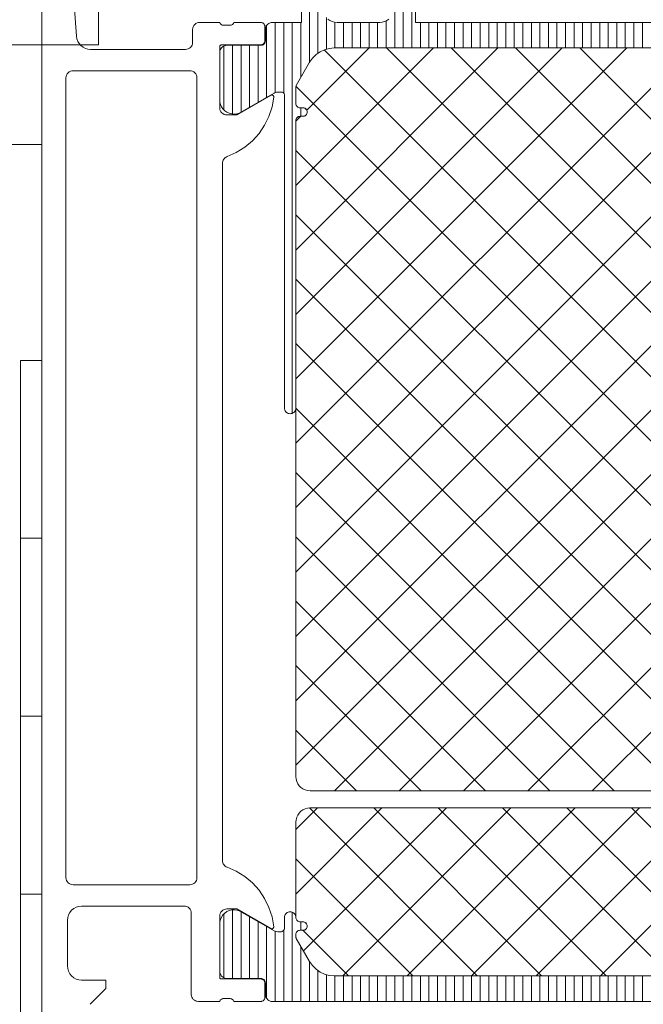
# Model space of a CAD drawing. Header units: metres. Extents: x 69 to 122.5, y -21.4 to -4.6.
# Tile 213 of 250: x 82.847 to 83.023, y -13.321 to -13.045. Entities that reach past the tile are written whole.
import ezdxf

# ---------------------------------------------------------------- set-up
doc = ezdxf.new("R2010")
doc.units = ezdxf.units.M
doc.header["$LTSCALE"] = 0.02
for name, color, linetype, lineweight in [('030_Sonnenschutzarbeiten-außen', 7, 'Continuous', 5), ('032_Metallarbeiten-Fenster', 7, 'Continuous', 5), ('Keine', 7, 'Continuous', 9)]:
    doc.layers.add(name, color=color, linetype=linetype, lineweight=lineweight)

msp = doc.modelspace()

# ---------------------------------------------------------------- linework, layer by layer
at = {"layer": '030_Sonnenschutzarbeiten-außen', "color": 7, "linetype": 'Continuous', "lineweight": 9}
msp.add_lwpolyline([(82.85346, -13.14041), (82.85346, -13.40139), (82.9321, -13.40139), (83.09346, -13.40139), (83.09346, -13.69877)], dxfattribs=at)
at = {"layer": '032_Metallarbeiten-Fenster', "color": 7, "lineweight": 9}
for p, q in [((82.86942, -13.03972), (82.86942, -13.05172)), ((82.86942, -13.05172), (82.83342, -13.05172)), ((82.8535, -13.07976), (82.85346, -13.05172)), ((82.83346, -13.07968), (82.8535, -13.07976))]:
    msp.add_line(p, q, dxfattribs=at)
at = {"layer": '032_Metallarbeiten-Fenster', "color": 7, "linetype": 'Continuous', "lineweight": 13}
for points in [[(82.85346, -13.32139), (82.85346, -12.82339)], [(82.86146, -13.02499), (82.86319, -13.04928), (82.86332, -13.05001), (82.86357, -13.05072), (82.86396, -13.05136), (82.86446, -13.05192), (82.86505, -13.05238), (82.86572, -13.05271), (82.86644, -13.05292), (82.86718, -13.05299), (82.89386, -13.05299), (82.89425, -13.05295), (82.89462, -13.05284), (82.89497, -13.05265), (82.89527, -13.05241), (82.89552, -13.0521), (82.89571, -13.05176), (82.89582, -13.05138), (82.89586, -13.05099), (82.89586, -13.04739), (82.8959, -13.047), (82.89601, -13.04663), (82.8962, -13.04628), (82.89644, -13.04598), (82.89675, -13.04573), (82.89709, -13.04554), (82.89747, -13.04543), (82.89786, -13.04539), (82.90346, -13.04539), (82.90352, -13.04556), (82.90361, -13.04571), (82.90372, -13.04584), (82.90385, -13.04596), (82.904, -13.04606), (82.90416, -13.04613), (82.90433, -13.04617), (82.90451, -13.04619), (82.90637, -13.04619), (82.90655, -13.04618), (82.90672, -13.04614), (82.90689, -13.04607), (82.90705, -13.04598), (82.90718, -13.04586), (82.9073, -13.04572), (82.90739, -13.04556), (82.90746, -13.04539), (82.91498, -13.04539), (82.91521, -13.04541), (82.91544, -13.04548), (82.91565, -13.04559), (82.91583, -13.04574), (82.91598, -13.04592), (82.91609, -13.04613), (82.91616, -13.04636), (82.91618, -13.04659), (82.91618, -13.05051), (82.91616, -13.05075), (82.91609, -13.05097), (82.91598, -13.05118), (82.91583, -13.05136), (82.91565, -13.05151), (82.91544, -13.05162), (82.91521, -13.05169), (82.91498, -13.05171), (82.90394, -13.05171), (82.90384, -13.05172), (82.90375, -13.05175), (82.90367, -13.05179), (82.9036, -13.05185), (82.90354, -13.05192), (82.90349, -13.05201), (82.90347, -13.0521), (82.90346, -13.05219), (82.90346, -13.06939), (82.9035, -13.06978), (82.90361, -13.07016), (82.9038, -13.0705), (82.90404, -13.07081), (82.90435, -13.07105), (82.90469, -13.07124), (82.90507, -13.07135), (82.90546, -13.07139), (82.90826, -13.07139), (82.91783, -13.06587), (82.91797, -13.06581), (82.91812, -13.06579), (82.91827, -13.06582), (82.91841, -13.06588), (82.91852, -13.06598), (82.9186, -13.06611), (82.91865, -13.06625), (82.91866, -13.0664), (82.91817, -13.06915), (82.91731, -13.07181), (82.91608, -13.07432), (82.91451, -13.07663), (82.91264, -13.07871), (82.9105, -13.0805), (82.90813, -13.08198), (82.90558, -13.08311), (82.9053, -13.08324), (82.90504, -13.0834), (82.90482, -13.08361), (82.90462, -13.08384), (82.90447, -13.08411), (82.90435, -13.08439), (82.90428, -13.08469), (82.90426, -13.08499), (82.90426, -13.28099), (82.90428, -13.2813), (82.90435, -13.28159), (82.90447, -13.28188), (82.90462, -13.28214), (82.90482, -13.28238), (82.90504, -13.28258), (82.9053, -13.28275), (82.90558, -13.28287), (82.90813, -13.284), (82.9105, -13.28548), (82.91264, -13.28727), (82.91451, -13.28935), (82.91608, -13.29166), (82.91731, -13.29417), (82.91817, -13.29683), (82.91866, -13.29958), (82.91865, -13.29973), (82.9186, -13.29988), (82.91852, -13.3), (82.91841, -13.3001), (82.91827, -13.30017), (82.91812, -13.30019), (82.91797, -13.30017), (82.91783, -13.30012), (82.90826, -13.29459), (82.90546, -13.29459), (82.90507, -13.29463), (82.90469, -13.29474), (82.90435, -13.29493), (82.90404, -13.29518), (82.9038, -13.29548), (82.90361, -13.29583), (82.9035, -13.2962), (82.90346, -13.29659), (82.90346, -13.31379), (82.90347, -13.31389), (82.90349, -13.31398), (82.90354, -13.31406), (82.9036, -13.31413), (82.90367, -13.31419), (82.90375, -13.31423), (82.90384, -13.31426), (82.90394, -13.31427), (82.91498, -13.31427), (82.91521, -13.31429), (82.91544, -13.31436), (82.91565, -13.31447), (82.91583, -13.31462), (82.91598, -13.3148), (82.91609, -13.31501), (82.91616, -13.31524), (82.91618, -13.31547), (82.91618, -13.31939), (82.91616, -13.31963), (82.91609, -13.31985), (82.91598, -13.32006), (82.91583, -13.32024), (82.91565, -13.32039), (82.91544, -13.3205), (82.91521, -13.32057), (82.91498, -13.32059), (82.90746, -13.32059), (82.9074, -13.32043), (82.90731, -13.32027), (82.9072, -13.32014), (82.90707, -13.32002), (82.90692, -13.31992), (82.90676, -13.31985), (82.90659, -13.31981), (82.90641, -13.31979), (82.90455, -13.31979), (82.90437, -13.3198), (82.90419, -13.31984), (82.90402, -13.31991), (82.90387, -13.32001), (82.90373, -13.32013), (82.90362, -13.32027), (82.90352, -13.32042), (82.90346, -13.32059), (82.89746, -13.32059), (82.89707, -13.32055), (82.89669, -13.32044), (82.89635, -13.32025), (82.89604, -13.32001), (82.8958, -13.3197), (82.89561, -13.31936), (82.8955, -13.31898), (82.89546, -13.31859), (82.89546, -13.29579), (82.89542, -13.2954), (82.89531, -13.29503), (82.89512, -13.29468), (82.89487, -13.29438), (82.89457, -13.29413), (82.89422, -13.29394), (82.89385, -13.29383), (82.89346, -13.29379), (82.86466, -13.29379), (82.86388, -13.29387), (82.86313, -13.2941), (82.86244, -13.29447), (82.86183, -13.29496), (82.86133, -13.29557), (82.86096, -13.29626), (82.86074, -13.29701), (82.86066, -13.29779), (82.86066, -13.31059), (82.86074, -13.31137), (82.86096, -13.31212), (82.86133, -13.31281), (82.86183, -13.31342), (82.86244, -13.31392), (82.86313, -13.31429), (82.86388, -13.31451), (82.86466, -13.31459), (82.87146, -13.31459), (82.87146, -13.31699), (82.86706, -13.32139)]]:
    msp.add_lwpolyline(points, dxfattribs=at)
for points in [[(82.89644, -13.04598), (82.8962, -13.04628), (82.8962, -13.04628)], [(82.89675, -13.04573), (82.89644, -13.04598), (82.89644, -13.04598), (82.89659, -13.04585)], [(82.89709, -13.04554), (82.89675, -13.04573), (82.89675, -13.04573), (82.89692, -13.04563)], [(82.89747, -13.04543), (82.89709, -13.04554), (82.89709, -13.04554)], [(82.89786, -13.04539), (82.89747, -13.04543), (82.89747, -13.04543)], [(82.91521, -13.04541), (82.91498, -13.04539), (82.91498, -13.04539), (82.9151, -13.0454)], [(82.91544, -13.04548), (82.91521, -13.04541), (82.91521, -13.04541)], [(82.91565, -13.04559), (82.91544, -13.04548), (82.91544, -13.04548), (82.91554, -13.04553)], [(82.91583, -13.04574), (82.91565, -13.04559), (82.91565, -13.04559)], [(82.91598, -13.04592), (82.91583, -13.04574), (82.91583, -13.04574), (82.91591, -13.04583)], [(82.91609, -13.04613), (82.91598, -13.04592), (82.91598, -13.04592)], [(82.91616, -13.04636), (82.91609, -13.04613), (82.91609, -13.04613), (82.91613, -13.04624)], [(82.8959, -13.047), (82.89586, -13.04739), (82.89586, -13.04739)], [(82.89601, -13.04663), (82.8959, -13.047), (82.8959, -13.047), (82.89594, -13.04681)], [(82.8962, -13.04628), (82.89601, -13.04663), (82.89601, -13.04663)], [(82.91618, -13.04659), (82.91616, -13.04636), (82.91616, -13.04636)], [(82.91498, -13.05171), (82.91521, -13.05169), (82.91521, -13.05169)], [(82.91521, -13.05169), (82.91544, -13.05162), (82.91544, -13.05162), (82.91533, -13.05166)], [(82.91544, -13.05162), (82.91565, -13.05151), (82.91565, -13.05151)], [(82.91565, -13.05151), (82.91583, -13.05136), (82.91583, -13.05136), (82.91574, -13.05144)], [(82.91583, -13.05136), (82.91598, -13.05118), (82.91598, -13.05118)], [(82.91598, -13.05118), (82.91609, -13.05097), (82.91609, -13.05097), (82.91604, -13.05108)], [(82.91609, -13.05097), (82.91616, -13.05075), (82.91616, -13.05075)], [(82.91616, -13.05075), (82.91618, -13.05051), (82.91618, -13.05051), (82.91617, -13.05063)], [(82.89706, -13.28579), (82.89706, -13.06099), (82.89702, -13.0606), (82.89691, -13.06023), (82.89672, -13.05988), (82.89647, -13.05958), (82.89617, -13.05933), (82.89582, -13.05914), (82.89545, -13.05903), (82.89506, -13.05899), (82.86226, -13.05899), (82.86187, -13.05903), (82.86149, -13.05914), (82.86115, -13.05933), (82.86084, -13.05958), (82.8606, -13.05988), (82.86041, -13.06023), (82.8603, -13.0606), (82.86026, -13.06099), (82.86026, -13.28579), (82.8603, -13.28618), (82.86041, -13.28656), (82.8606, -13.2869), (82.86084, -13.28721), (82.86115, -13.28745), (82.86149, -13.28764), (82.86187, -13.28775), (82.86226, -13.28779), (82.89506, -13.28779), (82.89545, -13.28775), (82.89582, -13.28764), (82.89617, -13.28745), (82.89647, -13.28721), (82.89672, -13.2869), (82.89691, -13.28656), (82.89702, -13.28618)], [(82.91797, -13.06581), (82.91783, -13.06587), (82.91783, -13.06587), (82.9179, -13.06583)], [(82.91812, -13.06579), (82.91797, -13.06581), (82.91797, -13.06581), (82.91804, -13.06579)], [(82.91827, -13.06582), (82.91812, -13.06579), (82.91812, -13.06579), (82.9182, -13.0658)], [(82.91817, -13.06915), (82.91866, -13.0664), (82.91866, -13.0664)], [(82.91841, -13.06588), (82.91827, -13.06582), (82.91827, -13.06582), (82.91834, -13.06584)], [(82.91852, -13.06598), (82.91841, -13.06588), (82.91841, -13.06588), (82.91847, -13.06593)], [(82.9186, -13.06611), (82.91852, -13.06598), (82.91852, -13.06598), (82.91857, -13.06604)], [(82.91865, -13.06625), (82.9186, -13.06611), (82.9186, -13.06611), (82.91863, -13.06618)], [(82.91866, -13.0664), (82.91865, -13.06625), (82.91865, -13.06625), (82.91866, -13.06633)], [(82.91731, -13.07181), (82.91817, -13.06915), (82.91817, -13.06915)], [(82.91608, -13.07432), (82.91731, -13.07181), (82.91731, -13.07181)], [(82.91264, -13.07871), (82.91451, -13.07663), (82.91451, -13.07663)], [(82.91451, -13.07663), (82.91608, -13.07432), (82.91608, -13.07432)], [(82.9105, -13.0805), (82.91264, -13.07871), (82.91264, -13.07871)], [(82.90558, -13.08311), (82.90813, -13.08198), (82.90813, -13.08198)], [(82.90813, -13.08198), (82.9105, -13.0805), (82.9105, -13.0805)], [(82.90813, -13.284), (82.90558, -13.28287), (82.90558, -13.28287)], [(82.9105, -13.28548), (82.90813, -13.284), (82.90813, -13.284)], [(82.91264, -13.28727), (82.9105, -13.28548), (82.9105, -13.28548)], [(82.91451, -13.28935), (82.91264, -13.28727), (82.91264, -13.28727)], [(82.91608, -13.29166), (82.91451, -13.28935), (82.91451, -13.28935)], [(82.91731, -13.29417), (82.91608, -13.29166), (82.91608, -13.29166)], [(82.91817, -13.29683), (82.91731, -13.29417), (82.91731, -13.29417)], [(82.91866, -13.29958), (82.91817, -13.29683), (82.91817, -13.29683)], [(82.91783, -13.30012), (82.91797, -13.30017), (82.91797, -13.30017), (82.9179, -13.30015)], [(82.91797, -13.30017), (82.91812, -13.30019), (82.91812, -13.30019), (82.91804, -13.30019)], [(82.91812, -13.30019), (82.91827, -13.30017), (82.91827, -13.30017), (82.9182, -13.30018)], [(82.91827, -13.30017), (82.91841, -13.3001), (82.91841, -13.3001), (82.91834, -13.30014)], [(82.91841, -13.3001), (82.91852, -13.3), (82.91852, -13.3), (82.91847, -13.30006)], [(82.91852, -13.3), (82.9186, -13.29988), (82.9186, -13.29988), (82.91857, -13.29994)], [(82.9186, -13.29988), (82.91865, -13.29973), (82.91865, -13.29973), (82.91863, -13.29981)], [(82.91865, -13.29973), (82.91866, -13.29958), (82.91866, -13.29958), (82.91866, -13.29966)], [(82.91521, -13.31429), (82.91498, -13.31427), (82.91498, -13.31427)], [(82.91544, -13.31436), (82.91521, -13.31429), (82.91521, -13.31429), (82.91533, -13.31432)], [(82.91565, -13.31447), (82.91544, -13.31436), (82.91544, -13.31436), (82.91554, -13.31441)], [(82.91583, -13.31462), (82.91565, -13.31447), (82.91565, -13.31447)], [(82.91598, -13.3148), (82.91583, -13.31462), (82.91583, -13.31462)], [(82.91609, -13.31501), (82.91598, -13.3148), (82.91598, -13.3148), (82.91604, -13.31491)], [(82.91616, -13.31524), (82.91609, -13.31501), (82.91609, -13.31501)], [(82.91618, -13.31547), (82.91616, -13.31524), (82.91616, -13.31524)], [(82.89546, -13.31859), (82.8955, -13.31898), (82.8955, -13.31898), (82.89547, -13.31879)], [(82.8955, -13.31898), (82.89561, -13.31936), (82.89561, -13.31936)], [(82.89561, -13.31936), (82.8958, -13.3197), (82.8958, -13.3197), (82.89569, -13.31953)], [(82.8958, -13.3197), (82.89604, -13.32001), (82.89604, -13.32001), (82.89591, -13.31986)], [(82.89604, -13.32001), (82.89635, -13.32025), (82.89635, -13.32025)], [(82.91583, -13.32024), (82.91598, -13.32006), (82.91598, -13.32006)], [(82.91598, -13.32006), (82.91609, -13.31985), (82.91609, -13.31985), (82.91604, -13.31996)], [(82.91609, -13.31985), (82.91616, -13.31963), (82.91616, -13.31963)], [(82.91616, -13.31963), (82.91618, -13.31939), (82.91618, -13.31939), (82.91617, -13.31951)], [(82.89635, -13.32025), (82.89669, -13.32044), (82.89669, -13.32044)], [(82.89669, -13.32044), (82.89707, -13.32055), (82.89707, -13.32055), (82.89688, -13.32051)], [(82.89707, -13.32055), (82.89746, -13.32059), (82.89746, -13.32059)], [(82.91498, -13.32059), (82.91521, -13.32057), (82.91521, -13.32057), (82.9151, -13.32059)], [(82.91521, -13.32057), (82.91544, -13.3205), (82.91544, -13.3205), (82.91533, -13.32054)], [(82.91544, -13.3205), (82.91565, -13.32039), (82.91565, -13.32039)], [(82.91565, -13.32039), (82.91583, -13.32024), (82.91583, -13.32024), (82.91574, -13.32032)]]:
    msp.add_lwpolyline(points, close=True, dxfattribs=at)
at = {"layer": 'Keine', "color": 251, "linetype": 'Continuous', "lineweight": 9, "true_color": 0x555555}
for p, q in [((82.92866, -13.05674), (82.92866, -13.02619)), ((82.93106, -13.05409), (82.93106, -13.02619)), ((82.95266, -13.05259), (82.95266, -13.02624)), ((82.95506, -13.05259), (82.95506, -13.02619)), ((82.95746, -13.05259), (82.95746, -13.02646)), ((82.91906, -13.06512), (82.91906, -13.04539)), ((82.92146, -13.06526), (82.92146, -13.04539)), ((82.92386, -13.15527), (82.92386, -13.04539)), ((82.92626, -13.0609), (82.92626, -13.04539)), ((82.93346, -13.05293), (82.93346, -13.04403)), ((82.93586, -13.05259), (82.93586, -13.04534)), ((82.93826, -13.05259), (82.93826, -13.04539)), ((82.94066, -13.05259), (82.94066, -13.04539)), ((82.94306, -13.05259), (82.94306, -13.04539)), ((82.94546, -13.05259), (82.94546, -13.04539)), ((82.94786, -13.05259), (82.94786, -13.04539)), ((82.95026, -13.05259), (82.95026, -13.04495)), ((82.95986, -13.05259), (82.95986, -13.04539)), ((82.96226, -13.05259), (82.96226, -13.04539)), ((82.96466, -13.05259), (82.96466, -13.04539)), ((82.96706, -13.05259), (82.96706, -13.04539)), ((82.96946, -13.05259), (82.96946, -13.04539)), ((82.97186, -13.05259), (82.97186, -13.04539)), ((82.97426, -13.05259), (82.97426, -13.04539)), ((82.97666, -13.05259), (82.97666, -13.04539)), ((82.97906, -13.05259), (82.97906, -13.04539)), ((82.98146, -13.05259), (82.98146, -13.04539)), ((82.98386, -13.05259), (82.98386, -13.04539)), ((82.98626, -13.05259), (82.98626, -13.04539)), ((82.98866, -13.05259), (82.98866, -13.04539)), ((82.99106, -13.05259), (82.99106, -13.04539)), ((82.99346, -13.05259), (82.99346, -13.04539)), ((82.99586, -13.05259), (82.99586, -13.04539)), ((82.99826, -13.05259), (82.99826, -13.04539)), ((83.00066, -13.05259), (83.00066, -13.04539)), ((83.00306, -13.05259), (83.00306, -13.04539)), ((83.00546, -13.05259), (83.00546, -13.04539)), ((83.00786, -13.05259), (83.00786, -13.04539)), ((83.01026, -13.05259), (83.01026, -13.04539)), ((83.01266, -13.05259), (83.01266, -13.04539)), ((83.01506, -13.05259), (83.01506, -13.04539)), ((83.01746, -13.05259), (83.01746, -13.04539)), ((83.01986, -13.05259), (83.01986, -13.04539)), ((83.02226, -13.05259), (83.02226, -13.04539)), ((82.91666, -13.06647), (82.91666, -13.04626)), ((82.90466, -13.07), (82.90466, -13.05202)), ((82.90706, -13.07113), (82.90706, -13.05183)), ((82.90946, -13.07062), (82.90946, -13.05183)), ((82.91186, -13.06924), (82.91186, -13.05183)), ((82.91426, -13.06786), (82.91426, -13.05183)), ((83.09026, -13.05259), (82.92486, -13.218)), ((83.07216, -13.05259), (82.92486, -13.1999)), ((83.05406, -13.05259), (82.92486, -13.18179)), ((83.03596, -13.05259), (82.92486, -13.16369)), ((83.01786, -13.05259), (82.92486, -13.14559)), ((82.99975, -13.05259), (82.92486, -13.12749)), ((82.98165, -13.05259), (82.92486, -13.10939)), ((82.96355, -13.05259), (82.92486, -13.09128)), ((83.10644, -13.05452), (82.92486, -13.2361)), ((82.94545, -13.05259), (82.92795, -13.07009)), ((83.11206, -13.23238), (82.93281, -13.05313)), ((83.11206, -13.21428), (82.95037, -13.05259)), ((83.11206, -13.19618), (82.96848, -13.05259)), ((83.11206, -13.17807), (82.98658, -13.05259)), ((83.11206, -13.15997), (83.00468, -13.05259)), ((83.11206, -13.25048), (82.92489, -13.06331)), ((83.10898, -13.07008), (82.92486, -13.2542)), ((82.92626, -13.07179), (82.92626, -13.06939)), ((82.92625, -13.07179), (82.92486, -13.07318)), ((83.10487, -13.26139), (82.92486, -13.08138)), ((83.11206, -13.0851), (82.93577, -13.26139)), ((83.08677, -13.26139), (82.92486, -13.09948)), ((83.11206, -13.1032), (82.95387, -13.26139)), ((83.06866, -13.26139), (82.92486, -13.11759)), ((83.11206, -13.12131), (82.97197, -13.26139)), ((83.05056, -13.26139), (82.92486, -13.13569)), ((83.11206, -13.13941), (82.99008, -13.26139)), ((83.03246, -13.26139), (82.92486, -13.15379)), ((83.11206, -13.15751), (83.00818, -13.26139)), ((83.01436, -13.26139), (82.92486, -13.17189)), ((82.99626, -13.26139), (82.92486, -13.18999)), ((82.97815, -13.26139), (82.92486, -13.20809)), ((82.96005, -13.26139), (82.92486, -13.2262)), ((82.94195, -13.26139), (82.92486, -13.2443)), ((82.94907, -13.26619), (82.92486, -13.29041)), ((82.93097, -13.26619), (82.92486, -13.2723)), ((82.96717, -13.26619), (82.927, -13.30637)), ((82.97585, -13.31339), (82.92867, -13.26621)), ((82.98528, -13.26619), (82.93808, -13.31339)), ((82.99395, -13.31339), (82.94675, -13.26619)), ((83.00338, -13.26619), (82.95618, -13.31339)), ((83.01205, -13.31339), (82.96485, -13.26619)), ((83.02148, -13.26619), (82.97428, -13.31339)), ((83.03015, -13.31339), (82.98295, -13.26619)), ((83.03958, -13.26619), (82.99238, -13.31339)), ((83.04826, -13.31339), (83.00106, -13.26619)), ((83.05768, -13.26619), (83.01048, -13.31339)), ((83.06636, -13.31339), (83.01916, -13.26619)), ((82.95775, -13.31339), (82.92486, -13.2805)), ((82.90706, -13.31415), (82.90706, -13.29485)), ((82.90466, -13.31396), (82.90466, -13.29598)), ((82.90946, -13.31415), (82.90946, -13.29537)), ((82.91186, -13.31415), (82.91186, -13.29674)), ((82.92386, -13.32059), (82.92386, -13.29552)), ((82.91426, -13.31415), (82.91426, -13.29813)), ((82.91666, -13.31972), (82.91666, -13.29951)), ((82.92146, -13.32059), (82.92146, -13.30059)), ((82.92626, -13.30059), (82.92626, -13.2982)), ((82.93964, -13.31339), (82.92684, -13.30059)), ((82.91906, -13.32059), (82.91906, -13.30086)), ((82.92626, -13.32059), (82.92626, -13.30509)), ((82.92866, -13.32059), (82.92866, -13.30924)), ((82.93106, -13.32059), (82.93106, -13.31189)), ((82.93346, -13.32059), (82.93346, -13.31305)), ((82.93586, -13.32059), (82.93586, -13.31339)), ((82.93826, -13.32059), (82.93826, -13.31339)), ((82.94066, -13.32059), (82.94066, -13.31339)), ((82.94306, -13.32059), (82.94306, -13.31339)), ((82.94546, -13.32059), (82.94546, -13.31339)), ((82.94786, -13.32059), (82.94786, -13.31339)), ((82.95026, -13.32059), (82.95026, -13.31339)), ((82.95266, -13.32059), (82.95266, -13.31339)), ((82.95506, -13.32059), (82.95506, -13.31339)), ((82.95746, -13.32059), (82.95746, -13.31339)), ((82.95986, -13.32059), (82.95986, -13.31339)), ((82.96226, -13.32059), (82.96226, -13.31339)), ((82.96466, -13.32059), (82.96466, -13.31339)), ((82.96706, -13.32059), (82.96706, -13.31339)), ((82.96946, -13.32059), (82.96946, -13.31339)), ((82.97186, -13.32059), (82.97186, -13.31339)), ((82.97426, -13.32059), (82.97426, -13.31339)), ((82.97666, -13.32059), (82.97666, -13.31339)), ((82.97906, -13.32059), (82.97906, -13.31339)), ((82.98146, -13.32059), (82.98146, -13.31339)), ((82.98386, -13.32059), (82.98386, -13.31339)), ((82.98626, -13.32059), (82.98626, -13.31339)), ((82.98866, -13.32059), (82.98866, -13.31339)), ((82.99106, -13.32059), (82.99106, -13.31339)), ((82.99346, -13.32059), (82.99346, -13.31339)), ((82.99586, -13.32059), (82.99586, -13.31339)), ((82.99826, -13.32059), (82.99826, -13.31339)), ((83.00066, -13.32059), (83.00066, -13.31339)), ((83.00306, -13.32059), (83.00306, -13.31339)), ((83.00546, -13.32059), (83.00546, -13.31339)), ((83.00786, -13.32059), (83.00786, -13.31339)), ((83.01026, -13.32059), (83.01026, -13.31339)), ((83.01266, -13.32059), (83.01266, -13.31339)), ((83.01506, -13.32059), (83.01506, -13.31339)), ((83.01746, -13.32059), (83.01746, -13.31339)), ((83.01986, -13.32059), (83.01986, -13.31339)), ((83.02226, -13.32059), (83.02226, -13.31339))]:
    msp.add_line(p, q, dxfattribs=at)
at = {"layer": 'Keine'}
for points in [[(83.10125, -13.05259), (82.93567, -13.05259), (82.93567, -13.05259), (82.93428, -13.05271), (82.93294, -13.05307), (82.93167, -13.05366), (82.93053, -13.05446), (82.92954, -13.05545), (82.92874, -13.05659), (82.92497, -13.06313), (82.92497, -13.06313), (82.92491, -13.06326), (82.92487, -13.06339), (82.92486, -13.06353), (82.92486, -13.06819), (82.92486, -13.06819), (82.92488, -13.0684), (82.92493, -13.0686), (82.92502, -13.06879), (82.92514, -13.06896), (82.92529, -13.06911), (82.92546, -13.06923), (82.92565, -13.06932), (82.92585, -13.06937), (82.92606, -13.06939), (82.92686, -13.06939), (82.92686, -13.06939), (82.92707, -13.06941), (82.92727, -13.06946), (82.92746, -13.06955), (82.92763, -13.06967), (82.92778, -13.06982), (82.9279, -13.06999), (82.92799, -13.07018), (82.92804, -13.07038), (82.92806, -13.07059), (82.92806, -13.07059), (82.92804, -13.0708), (82.92799, -13.071), (82.9279, -13.07119), (82.92778, -13.07136), (82.92763, -13.07151), (82.92746, -13.07163), (82.92727, -13.07172), (82.92707, -13.07177), (82.92686, -13.07179), (82.92606, -13.07179), (82.92606, -13.07179), (82.92583, -13.07181), (82.9256, -13.07188), (82.92539, -13.07199), (82.92521, -13.07214), (82.92506, -13.07232), (82.92495, -13.07253), (82.92488, -13.07276), (82.92486, -13.07299), (82.92486, -13.15379), (82.92486, -13.15379), (82.92483, -13.15407), (82.92476, -13.15434), (82.92464, -13.15459), (82.92448, -13.15482), (82.92429, -13.15502), (82.92406, -13.15518), (82.92381, -13.1553), (82.92354, -13.15537), (82.92326, -13.15539), (82.92326, -13.15539), (82.92298, -13.15537), (82.92271, -13.1553), (82.92246, -13.15518), (82.92223, -13.15502), (82.92203, -13.15482), (82.92187, -13.15459), (82.92175, -13.15434), (82.92168, -13.15407), (82.92166, -13.15379), (82.92166, -13.06579), (82.92166, -13.06579), (82.92165, -13.06565), (82.92161, -13.06552), (82.92155, -13.06539), (82.92147, -13.06528), (82.92137, -13.06518), (82.92126, -13.0651), (82.92113, -13.06504), (82.921, -13.065), (82.92086, -13.06499), (82.91976, -13.06499), (82.91976, -13.06499), (82.91941, -13.06502), (82.91907, -13.06511), (82.91876, -13.06526), (82.90962, -13.07053), (82.90962, -13.07053), (82.90898, -13.07087), (82.90828, -13.07108), (82.90756, -13.07117), (82.90684, -13.07112), (82.90613, -13.07094), (82.90547, -13.07064), (82.90488, -13.07022), (82.90437, -13.06971), (82.90396, -13.06911), (82.90367, -13.06844), (82.9035, -13.06774), (82.9035, -13.05383), (82.9035, -13.05383), (82.90353, -13.05348), (82.90362, -13.05315), (82.90377, -13.05283), (82.90397, -13.05255), (82.90421, -13.0523), (82.9045, -13.0521), (82.90481, -13.05195), (82.90515, -13.05186), (82.9055, -13.05183), (82.9151, -13.05183), (82.9151, -13.05183), (82.91531, -13.05181), (82.91551, -13.05176), (82.9157, -13.05167), (82.91587, -13.05155), (82.91602, -13.0514), (82.91614, -13.05123), (82.91623, -13.05104), (82.91628, -13.05084), (82.9163, -13.05063), (82.9163, -13.04739), (82.9163, -13.04739), (82.91633, -13.04704), (82.91642, -13.04671), (82.91657, -13.04639), (82.91677, -13.04611), (82.91701, -13.04586), (82.9173, -13.04566), (82.91761, -13.04551), (82.91795, -13.04542), (82.9183, -13.04539), (82.92646, -13.04539), (82.92646, -13.02819)], [(82.95846, -13.02819), (82.95846, -13.04539), (83.07846, -13.04539), (83.07846, -13.02819)], [(82.93389, -13.04446), (82.93446, -13.04486), (82.93509, -13.04515), (82.93576, -13.04533), (82.93646, -13.04539), (82.94846, -13.04539), (82.94846, -13.04539), (82.94915, -13.04533), (82.94983, -13.04515), (82.95046, -13.04486), (82.95103, -13.04446)], [(83.10125, -13.05259), (82.93567, -13.05259), (82.93567, -13.05259), (82.93428, -13.05271), (82.93294, -13.05307), (82.93167, -13.05366), (82.93053, -13.05446), (82.92954, -13.05545), (82.92874, -13.05659), (82.92497, -13.06313), (82.92497, -13.06313), (82.92491, -13.06326), (82.92487, -13.06339), (82.92486, -13.06353), (82.92486, -13.06827), (82.92486, -13.06827), (82.9249, -13.06849), (82.92497, -13.0687), (82.92509, -13.0689), (82.92524, -13.06907), (82.92541, -13.06921), (82.92562, -13.06931), (82.92583, -13.06937), (82.92606, -13.0694), (82.92686, -13.0694), (82.92686, -13.0694), (82.92709, -13.06942), (82.92732, -13.06949), (82.92753, -13.0696), (82.92771, -13.06975), (82.92786, -13.06993), (82.92797, -13.07014), (82.92804, -13.07036), (82.92806, -13.07059), (82.92806, -13.07059), (82.92804, -13.07083), (82.92797, -13.07105), (82.92786, -13.07126), (82.92771, -13.07144), (82.92753, -13.07159), (82.92732, -13.0717), (82.92709, -13.07177), (82.92686, -13.07179), (82.92606, -13.07179), (82.92606, -13.07179), (82.92585, -13.07181), (82.92565, -13.07186), (82.92546, -13.07195), (82.92529, -13.07207), (82.92514, -13.07222), (82.92502, -13.07239), (82.92493, -13.07258), (82.92488, -13.07278), (82.92486, -13.07299), (82.92486, -13.12754), (82.92486, -13.25739), (82.92486, -13.25739), (82.92492, -13.25809), (82.9251, -13.25876), (82.92539, -13.25939), (82.92579, -13.25996), (82.92629, -13.26046), (82.92686, -13.26086), (82.92749, -13.26115), (82.92816, -13.26133), (82.92886, -13.26139), (83.10806, -13.26139)], [(83.10124, -13.31339), (82.93567, -13.31339), (82.93567, -13.31339), (82.93428, -13.31327), (82.93293, -13.31291), (82.93167, -13.31232), (82.93053, -13.31152), (82.92954, -13.31053), (82.92874, -13.30939), (82.92497, -13.30285), (82.92497, -13.30285), (82.92491, -13.30272), (82.92487, -13.30259), (82.92486, -13.30245), (82.92486, -13.30172), (82.92486, -13.30172), (82.92489, -13.3015), (82.92497, -13.30128), (82.92509, -13.30109), (82.92523, -13.30092), (82.92541, -13.30078), (82.92561, -13.30068), (82.92583, -13.30061), (82.92606, -13.30059), (82.92686, -13.30059), (82.92686, -13.30059), (82.92709, -13.30057), (82.92732, -13.3005), (82.92753, -13.30039), (82.92771, -13.30024), (82.92786, -13.30006), (82.92797, -13.29985), (82.92803, -13.29963), (82.92806, -13.29939), (82.92806, -13.29939), (82.92803, -13.29916), (82.92797, -13.29893), (82.92786, -13.29873), (82.92771, -13.29855), (82.92753, -13.2984), (82.92732, -13.29829), (82.92709, -13.29822), (82.92686, -13.2982), (82.92606, -13.2982), (82.92606, -13.2982), (82.92585, -13.29818), (82.92565, -13.29812), (82.92546, -13.29803), (82.92529, -13.29791), (82.92514, -13.29777), (82.92502, -13.2976), (82.92493, -13.29741), (82.92488, -13.2972), (82.92486, -13.297), (82.92486, -13.27019), (82.92486, -13.27019), (82.92492, -13.2695), (82.9251, -13.26882), (82.92539, -13.26819), (82.92579, -13.26762), (82.92629, -13.26713), (82.92686, -13.26673), (82.92749, -13.26643), (82.92816, -13.26625), (82.92886, -13.26619), (83.10806, -13.26619)], [(83.11862, -13.32059), (82.9183, -13.32059), (82.9183, -13.32059), (82.91795, -13.32056), (82.91761, -13.32047), (82.9173, -13.32032), (82.91701, -13.32012), (82.91677, -13.31988), (82.91657, -13.31959), (82.91642, -13.31928), (82.91633, -13.31894), (82.9163, -13.31859), (82.9163, -13.31535), (82.9163, -13.31535), (82.91628, -13.31514), (82.91623, -13.31494), (82.91614, -13.31475), (82.91602, -13.31458), (82.91587, -13.31443), (82.9157, -13.31431), (82.91551, -13.31422), (82.91531, -13.31417), (82.9151, -13.31415), (82.9055, -13.31415), (82.9055, -13.31415), (82.90515, -13.31412), (82.90481, -13.31403), (82.9045, -13.31388), (82.90421, -13.31368), (82.90397, -13.31344), (82.90377, -13.31315), (82.90362, -13.31284), (82.90353, -13.3125), (82.9035, -13.31215), (82.9035, -13.29825), (82.9035, -13.29825), (82.90367, -13.29754), (82.90396, -13.29687), (82.90437, -13.29627), (82.90488, -13.29576), (82.90547, -13.29534), (82.90613, -13.29504), (82.90684, -13.29486), (82.90756, -13.29482), (82.90828, -13.2949), (82.90898, -13.29511), (82.90962, -13.29545), (82.91876, -13.30072), (82.91907, -13.30087), (82.91941, -13.30096), (82.91976, -13.30099), (82.92066, -13.30099), (82.92066, -13.30099), (82.92083, -13.30098), (82.921, -13.30093), (82.92116, -13.30086), (82.9213, -13.30076), (82.92142, -13.30063), (82.92152, -13.30049), (82.9216, -13.30033), (82.92164, -13.30016), (82.92166, -13.29999), (82.92166, -13.29699), (82.92166, -13.29699), (82.92168, -13.29671), (82.92175, -13.29644), (82.92187, -13.29619), (82.92203, -13.29596), (82.92223, -13.29577), (82.92246, -13.29561), (82.92271, -13.29549), (82.92298, -13.29542), (82.92326, -13.29539), (82.92326, -13.29539), (82.92353, -13.29542), (82.9238, -13.29549), (82.92405, -13.29561), (82.92428, -13.29577), (82.92448, -13.29596), (82.92464, -13.29619), (82.92476, -13.29644), (82.92483, -13.29671), (82.92485, -13.29699), (82.92485, -13.29699), (82.92487, -13.2972), (82.92493, -13.2974), (82.92501, -13.29759), (82.92513, -13.29776), (82.92528, -13.29791), (82.92546, -13.29803), (82.92565, -13.29812), (82.92585, -13.29818), (82.92606, -13.2982), (82.92686, -13.2982), (82.92686, -13.2982), (82.92707, -13.29821), (82.92727, -13.29827), (82.92746, -13.29836), (82.92763, -13.29848), (82.92778, -13.29862), (82.9279, -13.29879), (82.92799, -13.29898), (82.92804, -13.29919), (82.92806, -13.29939), (82.92806, -13.29939), (82.92804, -13.2996), (82.92799, -13.2998), (82.9279, -13.29999), (82.92778, -13.30016), (82.92763, -13.30031), (82.92746, -13.30043), (82.92727, -13.30052), (82.92707, -13.30057), (82.92686, -13.30059), (82.92606, -13.30059), (82.92606, -13.30059), (82.92583, -13.30061), (82.92562, -13.30068), (82.92541, -13.30078), (82.92524, -13.30092), (82.92509, -13.30109), (82.92497, -13.30128), (82.9249, -13.3015), (82.92486, -13.30172), (82.92486, -13.30245), (82.92486, -13.30245), (82.92487, -13.30259), (82.92491, -13.30272), (82.92497, -13.30285), (82.92874, -13.30939), (82.92874, -13.30939), (82.92954, -13.31053), (82.93053, -13.31152), (82.93167, -13.31232), (82.93294, -13.31291), (82.93428, -13.31327), (82.93567, -13.31339), (83.10125, -13.31339)]]:
    msp.add_lwpolyline(points, dxfattribs=at)
at = {"layer": 'Keine', "color": 7, "linetype": 'Continuous', "lineweight": 9}
msp.add_lwpolyline([(82.84746, -13.14041), (82.84746, -13.40739), (82.9321, -13.40739), (83.08746, -13.40739), (83.08746, -13.69877)], dxfattribs=at)
for points in [[(82.85346, -13.14041), (82.85346, -13.19041), (82.84746, -13.19041), (82.84746, -13.14041)], [(82.85346, -13.19041), (82.85346, -13.24041), (82.84746, -13.24041), (82.84746, -13.19041)], [(82.85346, -13.24041), (82.85346, -13.29041), (82.84746, -13.29041), (82.84746, -13.24041)], [(82.85346, -13.29041), (82.85346, -13.34041), (82.84746, -13.34041), (82.84746, -13.29041)]]:
    msp.add_lwpolyline(points, close=True, dxfattribs=at)

doc.saveas('drawing.dxf')
